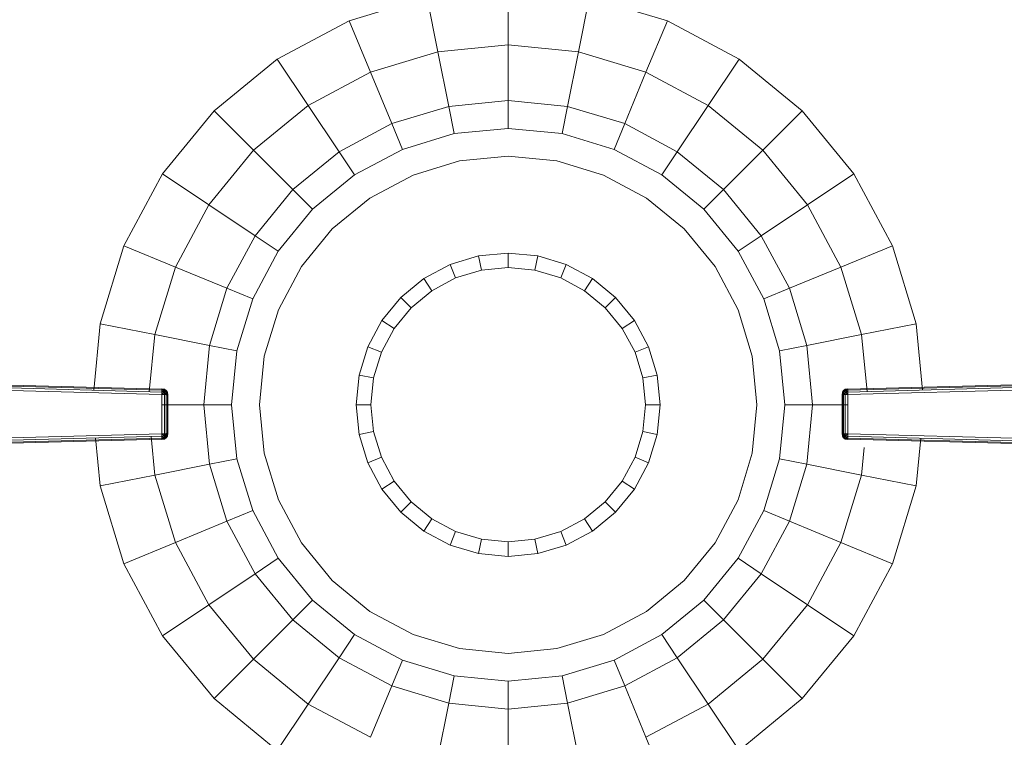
# Model space of a CAD drawing. Header units: millimetres. Extents: x 1 to 3476, y -521 to 159.
# Tile 119 of 130: x 3259 to 3362, y -413 to -337. Entities that reach past the tile are written whole.
import ezdxf

# ---------------------------------------------------------------- set-up
doc = ezdxf.new("R2010")
doc.units = ezdxf.units.MM
doc.layers.add('VG491211CA_dwg', color=8, linetype='Continuous', lineweight=9)

# ---------------------------------------------------------------- blocks, each defined once
blk = doc.blocks.new('VG491211CA_dwg-300031-Poziom 1')
at = {"color": 18, "lineweight": 9}
for p, q in [((733.54, -335.03), (725.37, -337.51)), ((734.68, -340.76), (733.54, -335.03)), ((742.04, -340.03), (742.04, -334.19)), ((749.4, -340.76), (750.53, -335.03)), ((758.71, -337.51), (750.53, -335.03)), ((725.37, -337.51), (717.83, -341.54)), ((727.6, -342.9), (725.37, -337.51)), ((756.47, -342.9), (758.71, -337.51)), ((766.24, -341.54), (758.71, -337.51)), ((742.04, -340.03), (734.68, -340.76)), ((742.04, -345.87), (742.04, -340.03)), ((749.4, -340.76), (742.04, -340.03)), ((734.68, -340.76), (727.6, -342.9)), ((735.81, -346.48), (734.68, -340.76)), ((748.26, -346.48), (749.4, -340.76)), ((756.47, -342.9), (749.4, -340.76)), ((717.83, -341.54), (711.23, -346.95)), ((721.08, -346.39), (717.83, -341.54)), ((763, -346.39), (766.24, -341.54)), ((772.84, -346.95), (766.24, -341.54)), ((727.6, -342.9), (721.08, -346.39)), ((729.83, -348.29), (727.6, -342.9)), ((754.24, -348.29), (756.47, -342.9)), ((763, -346.39), (756.47, -342.9)), ((721.08, -346.39), (715.36, -351.08)), ((724.32, -351.24), (721.08, -346.39)), ((735.81, -346.48), (729.83, -348.29)), ((742.04, -345.87), (735.81, -346.48)), ((736.38, -349.34), (735.81, -346.48)), ((742.04, -348.79), (742.04, -345.87)), ((748.26, -346.48), (742.04, -345.87)), ((747.69, -349.34), (748.26, -346.48)), ((754.24, -348.29), (748.26, -346.48)), ((759.75, -351.24), (763, -346.39)), ((768.71, -351.08), (763, -346.39)), ((711.23, -346.95), (705.81, -353.55)), ((715.36, -351.08), (711.23, -346.95)), ((768.71, -351.08), (772.84, -346.95)), ((778.26, -353.55), (772.84, -346.95)), ((729.83, -348.29), (724.32, -351.24)), ((730.95, -350.99), (729.83, -348.29)), ((753.12, -350.99), (754.24, -348.29)), ((759.75, -351.24), (754.24, -348.29)), ((736.38, -349.34), (730.95, -350.99)), ((742.04, -348.79), (736.38, -349.34)), ((747.69, -349.34), (742.04, -348.79)), ((753.12, -350.99), (747.69, -349.34)), ((715.36, -351.08), (710.67, -356.8)), ((719.49, -355.21), (715.36, -351.08)), ((724.32, -351.24), (719.49, -355.21)), ((725.94, -353.67), (724.32, -351.24)), ((730.95, -350.99), (725.94, -353.67)), ((742.04, -351.7), (736.95, -352.2)), ((747.12, -352.2), (742.04, -351.7)), ((758.13, -353.67), (753.12, -350.99)), ((758.13, -353.67), (759.75, -351.24)), ((764.59, -355.21), (759.75, -351.24)), ((764.59, -355.21), (768.71, -351.08)), ((773.4, -356.8), (768.71, -351.08)), ((736.95, -352.2), (732.07, -353.69)), ((752.01, -353.69), (747.12, -352.2)), ((705.81, -353.55), (701.79, -361.09)), ((710.67, -356.8), (705.81, -353.55)), ((725.94, -353.67), (721.55, -357.27)), ((732.07, -353.69), (727.56, -356.09)), ((756.51, -356.09), (752.01, -353.69)), ((762.52, -357.27), (758.13, -353.67)), ((773.4, -356.8), (778.26, -353.55)), ((782.28, -361.09), (778.26, -353.55)), ((719.49, -355.21), (715.52, -360.04)), ((721.55, -357.27), (719.49, -355.21)), ((762.52, -357.27), (764.59, -355.21)), ((768.55, -360.04), (764.59, -355.21)), ((710.67, -356.8), (707.18, -363.32)), ((715.52, -360.04), (710.67, -356.8)), ((727.56, -356.09), (723.61, -359.33)), ((760.46, -359.33), (756.51, -356.09)), ((768.55, -360.04), (773.4, -356.8)), ((776.89, -363.32), (773.4, -356.8)), ((721.55, -357.27), (717.95, -361.66)), ((766.12, -361.66), (762.52, -357.27)), ((723.61, -359.33), (720.37, -363.28)), ((763.7, -363.28), (760.46, -359.33)), ((715.52, -360.04), (712.57, -365.55)), ((717.95, -361.66), (715.52, -360.04)), ((766.12, -361.66), (768.55, -360.04)), ((771.5, -365.55), (768.55, -360.04)), ((701.79, -361.09), (699.31, -369.26)), ((707.18, -363.32), (701.79, -361.09)), ((717.95, -361.66), (715.27, -366.67)), ((742.04, -361.85), (738.93, -362.15)), ((742.04, -363.38), (742.04, -361.85)), ((745.14, -362.15), (742.04, -361.85)), ((768.8, -366.67), (766.12, -361.66)), ((776.89, -363.32), (782.28, -361.09)), ((784.76, -369.26), (782.28, -361.09)), ((738.93, -362.15), (735.95, -363.06)), ((739.23, -363.65), (738.93, -362.15)), ((744.84, -363.65), (745.14, -362.15)), ((748.12, -363.06), (745.14, -362.15)), ((707.18, -363.32), (705.03, -370.4)), ((712.57, -365.55), (707.18, -363.32)), ((720.37, -363.28), (717.97, -367.79)), ((735.95, -363.06), (733.2, -364.53)), ((736.53, -364.47), (735.95, -363.06)), ((736.53, -364.47), (739.23, -363.65)), ((739.23, -363.65), (742.04, -363.38)), ((742.04, -363.38), (744.84, -363.65)), ((744.84, -363.65), (747.54, -364.47)), ((747.54, -364.47), (748.12, -363.06)), ((750.88, -364.53), (748.12, -363.06)), ((766.11, -367.79), (763.7, -363.28)), ((771.5, -365.55), (776.89, -363.32)), ((779.04, -370.4), (776.89, -363.32)), ((733.2, -364.53), (730.79, -366.51)), ((734.05, -365.8), (733.2, -364.53)), ((734.05, -365.8), (736.53, -364.47)), ((747.54, -364.47), (750.03, -365.8)), ((750.03, -365.8), (750.88, -364.53)), ((753.29, -366.51), (750.88, -364.53)), ((712.57, -365.55), (710.76, -371.54)), ((715.27, -366.67), (712.57, -365.55)), ((731.87, -367.59), (734.05, -365.8)), ((750.03, -365.8), (752.2, -367.59)), ((768.8, -366.67), (771.5, -365.55)), ((773.31, -371.54), (771.5, -365.55)), ((715.27, -366.67), (713.62, -372.1)), ((730.79, -366.51), (728.81, -368.92)), ((731.87, -367.59), (730.79, -366.51)), ((752.2, -367.59), (753.29, -366.51)), ((755.27, -368.92), (753.29, -366.51)), ((770.45, -372.1), (768.8, -366.67)), ((717.97, -367.79), (716.48, -372.67)), ((730.08, -369.77), (731.87, -367.59)), ((752.2, -367.59), (753.99, -369.77)), ((767.59, -372.67), (766.11, -367.79)), ((728.81, -368.92), (727.34, -371.67)), ((730.08, -369.77), (728.81, -368.92)), ((753.99, -369.77), (755.27, -368.92)), ((756.74, -371.67), (755.27, -368.92)), ((699.31, -369.26), (698.62, -376.25)), ((705.03, -370.4), (699.31, -369.26)), ((728.75, -372.25), (730.08, -369.77)), ((753.99, -369.77), (755.32, -372.25)), ((779.04, -370.4), (784.76, -369.26)), ((785.45, -376.24), (784.76, -369.26)), ((705.03, -370.4), (704.44, -376.39)), ((710.76, -371.54), (705.03, -370.4)), ((773.31, -371.54), (779.04, -370.4)), ((779.63, -376.38), (779.04, -370.4)), ((710.76, -371.54), (710.15, -377.76)), ((713.62, -372.1), (710.76, -371.54)), ((713.62, -372.1), (713.06, -377.76)), ((727.34, -371.67), (726.43, -374.65)), ((728.75, -372.25), (727.34, -371.67)), ((727.93, -374.95), (728.75, -372.25)), ((755.32, -372.25), (756.74, -371.67)), ((755.32, -372.25), (756.14, -374.95)), ((757.64, -374.65), (756.74, -371.67)), ((770.45, -372.1), (773.31, -371.54)), ((771.01, -377.76), (770.45, -372.1)), ((773.93, -377.76), (773.31, -371.54)), ((716.48, -372.67), (715.98, -377.76)), ((768.09, -377.76), (767.59, -372.67)), ((705.77, -376.12), (616.37, -373.74)), ((616.37, -373.85), (705.77, -376.24)), ((616.37, -374.04), (705.77, -376.42)), ((616.37, -374.3), (705.77, -376.69)), ((867.02, -373.74), (777.61, -376.12)), ((777.61, -376.24), (867.02, -373.85)), ((777.61, -376.42), (867.02, -374.04)), ((777.61, -376.69), (867.02, -374.3)), ((726.43, -374.65), (726.12, -377.76)), ((727.93, -374.95), (726.43, -374.65)), ((727.66, -377.76), (727.93, -374.95)), ((756.14, -374.95), (757.64, -374.65)), ((756.14, -374.95), (756.42, -377.76)), ((757.95, -377.76), (757.64, -374.65)), ((705.77, -376.09), (705.77, -376.12)), ((705.77, -376.09), (706.04, -376.13)), ((706.04, -376.13), (705.77, -376.09)), ((705.77, -376.12), (705.77, -376.09)), ((705.77, -376.09), (706.02, -376.17)), ((705.77, -376.09), (706.02, -376.17)), ((705.77, -376.24), (705.77, -376.12)), ((705.77, -376.12), (705.98, -376.26)), ((705.77, -376.12), (706.02, -376.17)), ((706.02, -376.17), (705.77, -376.12)), ((705.77, -376.12), (705.98, -376.26)), ((705.77, -376.42), (705.77, -376.24)), ((705.98, -376.26), (705.77, -376.24)), ((705.77, -376.24), (705.98, -376.26)), ((705.77, -376.42), (705.98, -376.26)), ((705.77, -376.42), (705.98, -376.26)), ((705.77, -376.69), (705.77, -376.42)), ((706.02, -376.45), (705.77, -376.42)), ((705.77, -376.42), (706.02, -376.45)), ((705.77, -376.69), (706.02, -376.45)), ((705.77, -376.69), (706.02, -376.45)), ((705.98, -376.26), (706.02, -376.17)), ((706.02, -376.17), (705.98, -376.26)), ((706.15, -376.32), (705.98, -376.26)), ((705.98, -376.26), (706.15, -376.32)), ((706.02, -376.45), (705.98, -376.26)), ((705.98, -376.26), (706.02, -376.45)), ((706.02, -376.17), (706.04, -376.13)), ((706.04, -376.13), (706.02, -376.17)), ((706.02, -376.17), (706.15, -376.32)), ((706.02, -376.17), (706.21, -376.27)), ((706.21, -376.27), (706.02, -376.17)), ((706.02, -376.17), (706.15, -376.32)), ((706.02, -376.45), (706.15, -376.32)), ((706.02, -376.45), (706.15, -376.32)), ((706.21, -376.49), (706.02, -376.45)), ((706.04, -376.69), (706.02, -376.45)), ((706.02, -376.45), (706.21, -376.49)), ((706.02, -376.45), (706.04, -376.69)), ((706.04, -376.13), (706.22, -376.25)), ((706.22, -376.25), (706.04, -376.13)), ((706.04, -376.13), (706.21, -376.27)), ((706.04, -376.13), (706.21, -376.27)), ((706.21, -376.27), (706.15, -376.32)), ((706.15, -376.32), (706.21, -376.27)), ((706.15, -376.32), (706.21, -376.49)), ((706.21, -376.49), (706.15, -376.32)), ((706.3, -376.46), (706.15, -376.32)), ((706.3, -376.46), (706.15, -376.32)), ((706.22, -376.25), (706.21, -376.27)), ((706.21, -376.27), (706.22, -376.25)), ((706.3, -376.46), (706.21, -376.27)), ((706.34, -376.44), (706.21, -376.27)), ((706.21, -376.27), (706.3, -376.46)), ((706.34, -376.44), (706.21, -376.27)), ((706.21, -376.49), (706.3, -376.46)), ((706.3, -376.46), (706.21, -376.49)), ((706.34, -376.44), (706.22, -376.25)), ((706.22, -376.25), (706.34, -376.44)), ((706.3, -376.46), (706.34, -376.44)), ((706.34, -376.44), (706.3, -376.46)), ((706.34, -376.7), (706.3, -376.46)), ((706.37, -376.7), (706.3, -376.46)), ((706.3, -376.46), (706.34, -376.7)), ((706.37, -376.7), (706.3, -376.46)), ((706.37, -376.7), (706.34, -376.44)), ((706.34, -376.44), (706.37, -376.7)), ((777.01, -376.7), (777.05, -376.44)), ((777.05, -376.44), (777.01, -376.7)), ((777.01, -376.7), (777.09, -376.46)), ((777.01, -376.7), (777.09, -376.46)), ((777.05, -376.44), (777.16, -376.25)), ((777.16, -376.25), (777.05, -376.44)), ((777.05, -376.44), (777.18, -376.27)), ((777.05, -376.44), (777.18, -376.27)), ((777.09, -376.46), (777.05, -376.44)), ((777.05, -376.44), (777.09, -376.46)), ((777.05, -376.7), (777.09, -376.46)), ((777.09, -376.46), (777.05, -376.7)), ((777.09, -376.46), (777.18, -376.27)), ((777.18, -376.27), (777.09, -376.46)), ((777.09, -376.46), (777.24, -376.32)), ((777.09, -376.46), (777.24, -376.32)), ((777.18, -376.49), (777.09, -376.46)), ((777.09, -376.46), (777.18, -376.49)), ((777.35, -376.13), (777.16, -376.25)), ((777.16, -376.25), (777.35, -376.13)), ((777.16, -376.25), (777.18, -376.27)), ((777.18, -376.27), (777.16, -376.25)), ((777.35, -376.13), (777.18, -376.27)), ((777.35, -376.13), (777.18, -376.27)), ((777.37, -376.17), (777.18, -376.27)), ((777.18, -376.27), (777.37, -376.17)), ((777.18, -376.27), (777.24, -376.32)), ((777.24, -376.32), (777.18, -376.27)), ((777.18, -376.49), (777.24, -376.32)), ((777.24, -376.32), (777.18, -376.49)), ((777.37, -376.45), (777.18, -376.49)), ((777.18, -376.49), (777.37, -376.45)), ((777.37, -376.17), (777.24, -376.32)), ((777.37, -376.17), (777.24, -376.32)), ((777.24, -376.32), (777.41, -376.26)), ((777.24, -376.32), (777.41, -376.26)), ((777.37, -376.45), (777.24, -376.32)), ((777.37, -376.45), (777.24, -376.32)), ((777.61, -376.09), (777.35, -376.13)), ((777.35, -376.13), (777.61, -376.09)), ((777.37, -376.17), (777.35, -376.13)), ((777.35, -376.13), (777.37, -376.17)), ((777.37, -376.45), (777.35, -376.69)), ((777.35, -376.69), (777.37, -376.45)), ((777.61, -376.09), (777.37, -376.17)), ((777.61, -376.09), (777.37, -376.17)), ((777.61, -376.12), (777.37, -376.17)), ((777.37, -376.17), (777.61, -376.12)), ((777.41, -376.26), (777.37, -376.17)), ((777.37, -376.17), (777.41, -376.26)), ((777.41, -376.26), (777.37, -376.45)), ((777.37, -376.45), (777.41, -376.26)), ((777.61, -376.42), (777.37, -376.45)), ((777.37, -376.45), (777.61, -376.42)), ((777.61, -376.69), (777.37, -376.45)), ((777.61, -376.69), (777.37, -376.45)), ((777.61, -376.12), (777.41, -376.26)), ((777.61, -376.12), (777.41, -376.26)), ((777.41, -376.26), (777.61, -376.24)), ((777.41, -376.26), (777.61, -376.24)), ((777.61, -376.42), (777.41, -376.26)), ((777.61, -376.42), (777.41, -376.26)), ((777.61, -376.09), (777.61, -376.12)), ((777.61, -376.12), (777.61, -376.09)), ((777.61, -376.12), (777.61, -376.24)), ((777.61, -376.24), (777.61, -376.42)), ((777.61, -376.42), (777.61, -376.69)), ((705.77, -376.69), (706.04, -376.69)), ((705.77, -376.69), (705.77, -380.79)), ((706.04, -376.69), (705.77, -376.69)), ((706.04, -376.69), (706.21, -376.49)), ((706.04, -376.69), (706.21, -376.49)), ((706.04, -380.79), (706.04, -376.69)), ((706.04, -376.69), (706.22, -376.7)), ((706.04, -376.69), (706.04, -380.79)), ((706.22, -376.7), (706.04, -376.69)), ((706.21, -376.49), (706.22, -376.7)), ((706.22, -376.7), (706.21, -376.49)), ((706.34, -376.7), (706.21, -376.49)), ((706.34, -376.7), (706.21, -376.49)), ((706.22, -376.7), (706.22, -380.78)), ((706.22, -380.78), (706.22, -376.7)), ((706.22, -376.7), (706.34, -376.7)), ((706.34, -376.7), (706.22, -376.7)), ((706.34, -376.7), (706.34, -380.78)), ((706.34, -376.7), (706.37, -376.7)), ((706.34, -380.78), (706.34, -376.7)), ((706.37, -376.7), (706.34, -376.7)), ((706.37, -376.7), (706.37, -380.78)), ((706.37, -380.78), (706.37, -376.7)), ((777.01, -380.78), (777.01, -376.7)), ((777.01, -376.7), (777.05, -376.7)), ((777.01, -376.7), (777.01, -380.78)), ((777.05, -376.7), (777.01, -376.7)), ((777.05, -376.7), (777.18, -376.49)), ((777.05, -376.7), (777.18, -376.49)), ((777.05, -380.78), (777.05, -376.7)), ((777.05, -376.7), (777.16, -376.7)), ((777.05, -376.7), (777.05, -380.78)), ((777.16, -376.7), (777.05, -376.7)), ((777.16, -376.7), (777.18, -376.49)), ((777.18, -376.49), (777.16, -376.7)), ((777.16, -376.7), (777.35, -376.69)), ((777.35, -376.69), (777.16, -376.7)), ((777.16, -380.78), (777.16, -376.7)), ((777.16, -376.7), (777.16, -380.78)), ((777.35, -376.69), (777.18, -376.49)), ((777.35, -376.69), (777.18, -376.49)), ((777.35, -376.69), (777.35, -380.79)), ((777.35, -376.69), (777.61, -376.69)), ((777.35, -380.79), (777.35, -376.69)), ((777.61, -376.69), (777.35, -376.69)), ((777.61, -380.79), (777.61, -376.69)), ((710.15, -377.76), (705.77, -377.76)), ((713.06, -377.76), (710.15, -377.76)), ((710.15, -377.76), (710.76, -383.98)), ((713.06, -377.76), (713.62, -383.41)), ((715.98, -377.76), (716.48, -382.84)), ((726.12, -377.76), (726.43, -380.86)), ((727.66, -377.76), (726.12, -377.76)), ((727.93, -380.56), (727.66, -377.76)), ((756.42, -377.76), (756.14, -380.56)), ((757.95, -377.76), (756.42, -377.76)), ((757.64, -380.86), (757.95, -377.76)), ((767.59, -382.84), (768.09, -377.76)), ((770.45, -383.41), (771.01, -377.76)), ((773.93, -377.76), (771.01, -377.76)), ((773.31, -383.98), (773.93, -377.76)), ((777.61, -377.76), (773.93, -377.76)), ((727.93, -380.56), (726.43, -380.86)), ((728.75, -383.26), (727.93, -380.56)), ((756.14, -380.56), (755.32, -383.26)), ((756.14, -380.56), (757.64, -380.86)), ((705.77, -380.79), (616.37, -383.18)), ((705.77, -381.06), (616.37, -383.44)), ((705.77, -381.24), (616.37, -383.63)), ((616.37, -383.74), (705.77, -381.36)), ((698.81, -381.22), (699.31, -386.26)), ((704.64, -381.08), (705.03, -385.12)), ((706.04, -380.79), (705.77, -380.79)), ((705.77, -380.79), (706.04, -380.79)), ((705.77, -381.06), (705.77, -380.79)), ((705.77, -380.79), (706.02, -381.03)), ((705.77, -380.79), (706.02, -381.03)), ((705.77, -381.06), (706.02, -381.03)), ((706.02, -381.03), (705.77, -381.06)), ((705.77, -381.24), (705.77, -381.06)), ((705.77, -381.06), (705.98, -381.22)), ((705.77, -381.06), (705.98, -381.22)), ((705.98, -381.22), (705.77, -381.24)), ((705.98, -381.22), (705.77, -381.24)), ((705.77, -381.36), (705.98, -381.22)), ((705.77, -381.36), (705.98, -381.22)), ((705.77, -381.36), (705.77, -381.24)), ((705.77, -381.36), (706.02, -381.31)), ((705.77, -381.39), (706.02, -381.31)), ((706.02, -381.31), (705.77, -381.36)), ((705.77, -381.39), (706.02, -381.31)), ((705.77, -381.39), (706.04, -381.35)), ((706.04, -381.35), (705.77, -381.39)), ((705.77, -381.39), (705.77, -381.36)), ((705.77, -381.36), (705.77, -381.39)), ((705.98, -381.22), (706.02, -381.03)), ((706.02, -381.03), (705.98, -381.22)), ((706.15, -381.16), (705.98, -381.22)), ((706.15, -381.16), (705.98, -381.22)), ((705.98, -381.22), (706.02, -381.31)), ((706.02, -381.31), (705.98, -381.22)), ((706.02, -381.03), (706.04, -380.79)), ((706.04, -380.79), (706.02, -381.03)), ((706.02, -381.03), (706.21, -380.99)), ((706.21, -380.99), (706.02, -381.03)), ((706.02, -381.03), (706.15, -381.16)), ((706.02, -381.03), (706.15, -381.16)), ((706.02, -381.31), (706.15, -381.16)), ((706.02, -381.31), (706.15, -381.16)), ((706.02, -381.31), (706.21, -381.21)), ((706.21, -381.21), (706.02, -381.31)), ((706.02, -381.31), (706.04, -381.35)), ((706.04, -381.35), (706.02, -381.31)), ((706.22, -380.78), (706.04, -380.79)), ((706.04, -380.79), (706.22, -380.78)), ((706.04, -380.79), (706.21, -380.99)), ((706.04, -380.79), (706.21, -380.99)), ((706.04, -381.35), (706.21, -381.21)), ((706.04, -381.35), (706.21, -381.21)), ((706.04, -381.35), (706.22, -381.23)), ((706.22, -381.23), (706.04, -381.35)), ((706.21, -380.99), (706.15, -381.16)), ((706.15, -381.16), (706.21, -380.99)), ((706.3, -381.02), (706.15, -381.16)), ((706.3, -381.02), (706.15, -381.16)), ((706.21, -381.21), (706.15, -381.16)), ((706.15, -381.16), (706.21, -381.21)), ((706.22, -380.78), (706.21, -380.99)), ((706.21, -380.99), (706.22, -380.78)), ((706.34, -380.78), (706.21, -380.99)), ((706.34, -380.78), (706.21, -380.99)), ((706.21, -380.99), (706.3, -381.02)), ((706.3, -381.02), (706.21, -380.99)), ((706.3, -381.02), (706.21, -381.21)), ((706.21, -381.21), (706.3, -381.02)), ((706.34, -381.04), (706.21, -381.21)), ((706.34, -381.04), (706.21, -381.21)), ((706.22, -381.23), (706.21, -381.21)), ((706.21, -381.21), (706.22, -381.23)), ((706.34, -380.78), (706.22, -380.78)), ((706.22, -380.78), (706.34, -380.78)), ((706.34, -381.04), (706.22, -381.23)), ((706.22, -381.23), (706.34, -381.04)), ((706.34, -380.78), (706.3, -381.02)), ((706.37, -380.78), (706.3, -381.02)), ((706.3, -381.02), (706.34, -380.78)), ((706.37, -380.78), (706.3, -381.02)), ((706.3, -381.02), (706.34, -381.04)), ((706.34, -381.04), (706.3, -381.02)), ((706.37, -380.78), (706.34, -380.78)), ((706.37, -380.78), (706.34, -381.04)), ((706.34, -381.04), (706.37, -380.78)), ((706.34, -380.78), (706.37, -380.78)), ((726.43, -380.86), (727.34, -383.85)), ((756.74, -383.85), (757.64, -380.86)), ((777.05, -380.78), (777.01, -380.78)), ((777.01, -380.78), (777.05, -380.78)), ((777.01, -380.78), (777.05, -381.04)), ((777.05, -381.04), (777.01, -380.78)), ((777.01, -380.78), (777.09, -381.02)), ((777.01, -380.78), (777.09, -381.02)), ((777.16, -380.78), (777.05, -380.78)), ((777.05, -380.78), (777.16, -380.78)), ((777.05, -380.78), (777.18, -380.99)), ((777.05, -380.78), (777.09, -381.02)), ((777.09, -381.02), (777.05, -380.78)), ((777.05, -380.78), (777.18, -380.99)), ((777.09, -381.02), (777.05, -381.04)), ((777.05, -381.04), (777.09, -381.02)), ((777.05, -381.04), (777.16, -381.23)), ((777.16, -381.23), (777.05, -381.04)), ((777.05, -381.04), (777.18, -381.21)), ((777.05, -381.04), (777.18, -381.21)), ((777.18, -380.99), (777.09, -381.02)), ((777.09, -381.02), (777.18, -380.99)), ((777.09, -381.02), (777.24, -381.16)), ((777.09, -381.02), (777.18, -381.21)), ((777.18, -381.21), (777.09, -381.02)), ((777.09, -381.02), (777.24, -381.16)), ((777.35, -380.79), (777.16, -380.78)), ((777.16, -380.78), (777.35, -380.79)), ((777.18, -380.99), (777.16, -380.78)), ((777.16, -380.78), (777.18, -380.99)), ((777.16, -381.23), (777.18, -381.21)), ((777.18, -381.21), (777.16, -381.23)), ((777.35, -381.35), (777.16, -381.23)), ((777.16, -381.23), (777.35, -381.35)), ((777.35, -380.79), (777.18, -380.99)), ((777.35, -380.79), (777.18, -380.99)), ((777.24, -381.16), (777.18, -380.99)), ((777.18, -380.99), (777.37, -381.03)), ((777.37, -381.03), (777.18, -380.99)), ((777.18, -380.99), (777.24, -381.16)), ((777.18, -381.21), (777.24, -381.16)), ((777.24, -381.16), (777.18, -381.21)), ((777.37, -381.31), (777.18, -381.21)), ((777.35, -381.35), (777.18, -381.21)), ((777.18, -381.21), (777.37, -381.31)), ((777.35, -381.35), (777.18, -381.21)), ((777.37, -381.03), (777.24, -381.16)), ((777.37, -381.03), (777.24, -381.16)), ((777.24, -381.16), (777.41, -381.22)), ((777.37, -381.31), (777.24, -381.16)), ((777.37, -381.31), (777.24, -381.16)), ((777.41, -381.22), (777.24, -381.16)), ((777.61, -380.79), (777.35, -380.79)), ((777.35, -380.79), (777.61, -380.79)), ((777.35, -380.79), (777.37, -381.03)), ((777.37, -381.03), (777.35, -380.79)), ((777.37, -381.31), (777.35, -381.35)), ((777.35, -381.35), (777.37, -381.31)), ((777.61, -381.39), (777.35, -381.35)), ((777.35, -381.35), (777.61, -381.39)), ((777.61, -380.79), (777.37, -381.03)), ((777.61, -380.79), (777.37, -381.03)), ((777.37, -381.03), (777.41, -381.22)), ((777.37, -381.03), (777.61, -381.06)), ((777.41, -381.22), (777.37, -381.03)), ((777.61, -381.06), (777.37, -381.03)), ((777.41, -381.22), (777.37, -381.31)), ((777.37, -381.31), (777.41, -381.22)), ((777.61, -381.36), (777.37, -381.31)), ((777.61, -381.39), (777.37, -381.31)), ((777.37, -381.31), (777.61, -381.36)), ((777.61, -381.39), (777.37, -381.31)), ((777.61, -381.06), (777.41, -381.22)), ((777.61, -381.06), (777.41, -381.22)), ((777.41, -381.22), (777.61, -381.24)), ((777.61, -381.36), (777.41, -381.22)), ((777.61, -381.36), (777.41, -381.22)), ((777.61, -381.24), (777.41, -381.22)), ((867.02, -383.18), (777.61, -380.79)), ((777.61, -380.79), (777.61, -381.06)), ((867.02, -383.44), (777.61, -381.06)), ((777.61, -381.06), (777.61, -381.24)), ((867.02, -383.63), (777.61, -381.24)), ((777.61, -381.24), (777.61, -381.36)), ((777.61, -381.39), (777.61, -381.36)), ((777.61, -381.36), (867.02, -383.74)), ((777.61, -381.36), (777.61, -381.39)), ((784.76, -386.26), (785.26, -381.24)), ((779.04, -385.12), (779.32, -382.23)), ((713.62, -383.41), (710.76, -383.98)), ((713.62, -383.41), (715.27, -388.84)), ((716.48, -382.84), (717.97, -387.73)), ((728.75, -383.26), (727.34, -383.85)), ((730.08, -385.75), (728.75, -383.26)), ((755.32, -383.26), (753.99, -385.75)), ((755.32, -383.26), (756.74, -383.85)), ((766.11, -387.73), (767.59, -382.84)), ((768.8, -388.84), (770.45, -383.41)), ((770.45, -383.41), (773.31, -383.98)), ((710.76, -383.98), (705.03, -385.12)), ((710.76, -383.98), (712.57, -389.96)), ((727.34, -383.85), (728.81, -386.6)), ((755.27, -386.6), (756.74, -383.85)), ((771.5, -389.96), (773.31, -383.98)), ((773.31, -383.98), (779.04, -385.12)), ((705.03, -385.12), (699.31, -386.26)), ((705.03, -385.12), (707.18, -392.19)), ((730.08, -385.75), (728.81, -386.6)), ((731.87, -387.93), (730.08, -385.75)), ((753.99, -385.75), (752.2, -387.93)), ((753.99, -385.75), (755.27, -386.6)), ((776.89, -392.19), (779.04, -385.12)), ((779.04, -385.12), (784.76, -386.26)), ((699.31, -386.26), (701.79, -394.43)), ((728.81, -386.6), (730.79, -389.01)), ((753.29, -389.01), (755.27, -386.6)), ((782.28, -394.43), (784.76, -386.26)), ((717.97, -387.73), (720.37, -392.23)), ((763.7, -392.23), (766.11, -387.73)), ((731.87, -387.93), (730.79, -389.01)), ((734.05, -389.71), (731.87, -387.93)), ((752.2, -387.93), (750.03, -389.71)), ((752.2, -387.93), (753.29, -389.01)), ((715.27, -388.84), (712.57, -389.96)), ((715.27, -388.84), (717.95, -393.85)), ((730.79, -389.01), (733.2, -390.99)), ((734.05, -389.71), (733.2, -390.99)), ((736.53, -391.04), (734.05, -389.71)), ((750.03, -389.71), (747.54, -391.04)), ((750.03, -389.71), (750.88, -390.99)), ((750.88, -390.99), (753.29, -389.01)), ((766.12, -393.85), (768.8, -388.84)), ((768.8, -388.84), (771.5, -389.96)), ((712.57, -389.96), (707.18, -392.19)), ((712.57, -389.96), (715.52, -395.47)), ((768.55, -395.47), (771.5, -389.96)), ((771.5, -389.96), (776.89, -392.19)), ((733.2, -390.99), (735.95, -392.46)), ((736.53, -391.04), (735.95, -392.46)), ((739.23, -391.86), (736.53, -391.04)), ((739.23, -391.86), (738.93, -393.36)), ((742.04, -392.14), (739.23, -391.86)), ((744.84, -391.86), (742.04, -392.14)), ((747.54, -391.04), (744.84, -391.86)), ((744.84, -391.86), (745.14, -393.36)), ((747.54, -391.04), (748.12, -392.46)), ((748.12, -392.46), (750.88, -390.99)), ((707.18, -392.19), (701.79, -394.43)), ((707.18, -392.19), (710.67, -398.72)), ((720.37, -392.23), (723.61, -396.18)), ((735.95, -392.46), (738.93, -393.36)), ((742.04, -392.14), (742.04, -393.67)), ((745.14, -393.36), (748.12, -392.46)), ((760.46, -396.18), (763.7, -392.23)), ((773.4, -398.72), (776.89, -392.19)), ((776.89, -392.19), (782.28, -394.43)), ((717.95, -393.85), (715.52, -395.47)), ((717.95, -393.85), (721.55, -398.24)), ((738.93, -393.36), (742.04, -393.67)), ((742.04, -393.67), (745.14, -393.36)), ((762.52, -398.24), (766.12, -393.85)), ((766.12, -393.85), (768.55, -395.47)), ((701.79, -394.43), (705.81, -401.96)), ((778.26, -401.96), (782.28, -394.43)), ((715.52, -395.47), (710.67, -398.72)), ((715.52, -395.47), (719.49, -400.31)), ((764.59, -400.31), (768.55, -395.47)), ((768.55, -395.47), (773.4, -398.72)), ((723.61, -396.18), (727.56, -399.42)), ((756.51, -399.42), (760.46, -396.18)), ((710.67, -398.72), (705.81, -401.96)), ((710.67, -398.72), (715.36, -404.43)), ((721.55, -398.24), (719.49, -400.31)), ((721.55, -398.24), (725.94, -401.85)), ((758.13, -401.85), (762.52, -398.24)), ((762.52, -398.24), (764.59, -400.31)), ((768.71, -404.43), (773.4, -398.72)), ((773.4, -398.72), (778.26, -401.96)), ((727.56, -399.42), (732.07, -401.83)), ((752.01, -401.83), (756.51, -399.42)), ((719.49, -400.31), (715.36, -404.43)), ((719.49, -400.31), (724.32, -404.27)), ((759.75, -404.27), (764.59, -400.31)), ((764.59, -400.31), (768.71, -404.43)), ((705.81, -401.96), (711.23, -408.56)), ((725.94, -401.85), (724.32, -404.27)), ((725.94, -401.85), (730.95, -404.52)), ((732.07, -401.83), (736.95, -403.31)), ((747.12, -403.31), (752.01, -401.83)), ((753.12, -404.52), (758.13, -401.85)), ((758.13, -401.85), (759.75, -404.27)), ((772.84, -408.56), (778.26, -401.96)), ((724.32, -404.27), (721.08, -409.13)), ((724.32, -404.27), (729.83, -407.22)), ((736.95, -403.31), (742.04, -403.81)), ((742.04, -403.81), (747.12, -403.31)), ((754.24, -407.22), (759.75, -404.27)), ((759.75, -404.27), (763, -409.13)), ((715.36, -404.43), (711.23, -408.56)), ((715.36, -404.43), (721.08, -409.13)), ((730.95, -404.52), (729.83, -407.22)), ((730.95, -404.52), (736.38, -406.17)), ((747.69, -406.17), (753.12, -404.52)), ((753.12, -404.52), (754.24, -407.22)), ((763, -409.13), (768.71, -404.43)), ((768.71, -404.43), (772.84, -408.56)), ((736.38, -406.17), (735.81, -409.03)), ((736.38, -406.17), (742.04, -406.73)), ((742.04, -406.73), (747.69, -406.17)), ((747.69, -406.17), (748.26, -409.03)), ((729.83, -407.22), (727.6, -412.61)), ((729.83, -407.22), (735.81, -409.03)), ((742.04, -406.73), (742.04, -409.65)), ((748.26, -409.03), (754.24, -407.22)), ((754.24, -407.22), (756.47, -412.61)), ((711.23, -408.56), (717.83, -413.98)), ((721.08, -409.13), (717.83, -413.98)), ((721.08, -409.13), (727.6, -412.61)), ((735.81, -409.03), (734.68, -414.76)), ((735.81, -409.03), (742.04, -409.65)), ((742.04, -409.65), (748.26, -409.03)), ((748.26, -409.03), (749.4, -414.76)), ((756.47, -412.61), (763, -409.13)), ((763, -409.13), (766.24, -413.98)), ((766.24, -413.98), (772.84, -408.56)), ((742.04, -409.65), (742.04, -415.48)), ((756.47, -412.61), (757.41, -414.87))]:
    blk.add_line(p, q, dxfattribs=at)

msp = doc.modelspace()

# ---------------------------------------------------------------- block references
at = {"layer": 'VG491211CA_dwg', "color": 18}
msp.add_blockref('VG491211CA_dwg-300031-Poziom 1', (2568.19, 0), dxfattribs=at)

doc.saveas('drawing.dxf')
